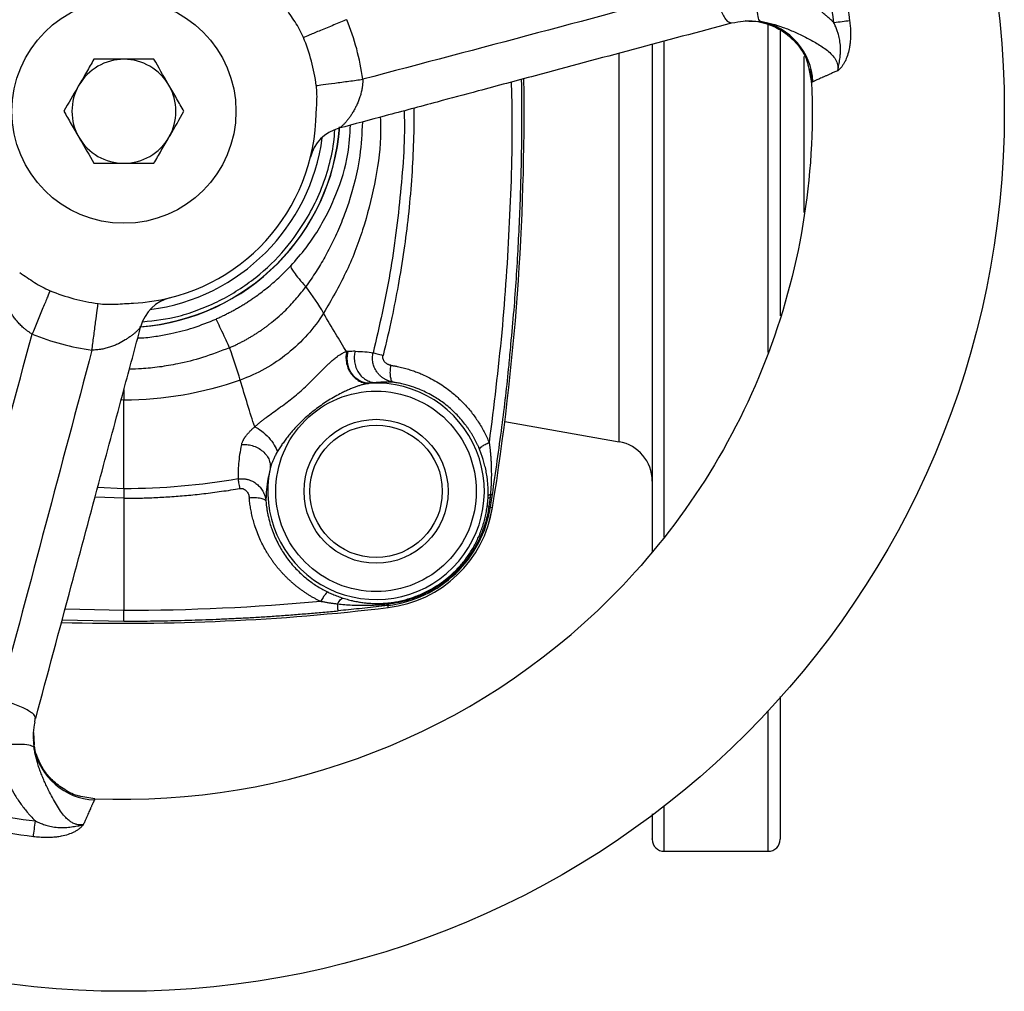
# Model space of a CAD drawing. Header units: millimetres. Extents: x 423 to 1697, y -6 to 958.
# Tile 3 of 54: x 831 to 954, y -6 to 116. Entities that reach past the tile are written whole.
import ezdxf

# ---------------------------------------------------------------- set-up
doc = ezdxf.new("R2010")
doc.units = ezdxf.units.MM

msp = doc.modelspace()

# ---------------------------------------------------------------- linework, layer by layer
at = {"color": 7, "linetype": 'Continuous', "lineweight": 25}
for p, q in [((920.09, 115.3), (920.33, 115.18)), ((920.11, 115.21), (920.78, 115.29)), ((929.44, 104.17), (929.44, 111.03)), ((930, 109.47), (930.36, 107.79)), ((892.03, 65.39), (906.31, 62.87)), ((844.44, 55.8), (844.44, 41.76)), ((890.06, 52.87), (890.5, 54.66)), ((890.23, 54.7), (890.5, 54.66)), ((877.47, 42.14), (877.44, 42.4)), ((833.42, 28.28), (833.31, 28.51)), ((833.31, 27.82), (833.39, 28.5)), ((840.82, 18.24), (839.04, 18.54)), ((911.94, 11.67), (924.94, 11.67))]:
    msp.add_line(p, q, dxfattribs=at)
at = {"color": 8, "linetype": 'Continuous', "lineweight": 25}
for p, q in [((923.66, 115.37), (922.07, 115.46)), ((922.65, 115.44), (924, 115.38)), ((924.94, 74.01), (924.94, 115.05)), ((911.94, 50.94), (911.94, 112.94)), ((906.31, 62.87), (906.31, 111.44)), ((844.44, 69.39), (844.44, 68.06)), ((844.44, 68.06), (844.09, 68.09)), ((862.7, 59.47), (862.5, 58.53)), ((844.44, 56.99), (841.15, 57.13)), ((844.44, 55.8), (840.83, 55.94)), ((844.44, 41.76), (837.08, 41.93)), ((836.73, 40.62), (844.44, 40.44)), ((924.94, 11.67), (924.94, 29.2)), ((833.15, 26.54), (833.23, 24.99)), ((833.22, 24.6), (833.18, 25.61)), ((911.94, 11.67), (911.94, 17.31))]:
    msp.add_line(p, q, dxfattribs=at)
at = {"color": 7, "linetype": 'Continuous', "lineweight": 25}
for centre, radius in [((844.44, 104.17), 110), ((844.44, 104.17), 14), ((875.94, 56.67), 9), ((875.94, 56.67), 8.28)]:
    msp.add_circle(centre, radius, dxfattribs=at)
for centre, radius, start, end in [((922.5, 107.5), 8.03, 2.6068, 79.218), ((844.44, 104.17), 24.25, 7.6373, 22.3629), ((844.44, 104.17), 6.5, 90, 150), ((844.44, 104.17), 6.5, 30, 90), ((844.44, 104.17), 6.5, 150, 210), ((844.44, 104.17), 6.5, 330, 30), ((581.44, 104.17), 313, 350.8988, 0.7384), ((844.44, 104.17), 24, 272.8627, 357.1381), ((844.44, 104.17), 27, 274.1289, 355.8984), ((844.44, 104.17), 6.5, 210, 270), ((844.44, 104.17), 6.5, 270, 330), ((844.44, 104.17), 25, 277.4787, 352.5213), ((872.59, 97.22), 5, 105.0001, 166.1343), ((844.44, 104.17), 24.25, 247.6368, 262.3634), ((851.39, 76.01), 5, 103.8657, 164.9999), ((875.94, 56.67), 13.53, 168.0683, 93.296), ((905.44, 57.95), 5, 0, 80), ((875.69, 57.03), 15, 276.8237, 350.8988), ((844.44, 104.17), 86, 267.5882, 315), ((844.44, 318.17), 278, 268.3991, 276.8237), ((841.11, 26.11), 8.03, 190.7838, 267.3932), ((911.94, 13.17), 1.5, 180, 270), ((924.94, 13.17), 1.5, 270, 0)]:
    msp.add_arc(centre, radius, start, end, dxfattribs=at)
at = {"color": 8, "linetype": 'Continuous', "lineweight": 25}
msp.add_arc((844.44, 104.17), 27.03, 274.461, 355.8804, dxfattribs=at)
at = {"color": 7, "linetype": 'Continuous', "lineweight": 25}
for points, knots in [([(928.62, 139.71), (930.25, 135.85), (931.62, 131.87), (933.79, 123.77), (934.59, 119.64), (935.11, 115.48)], [0, 0, 0, 0, 0.5, 0.5, 1, 1, 1, 1]), ([(933.15, 115.23), (932.64, 119.31), (931.85, 123.34), (929.73, 131.27), (928.39, 135.16), (926.8, 138.94)], [0, 0, 0, 0, 0.5, 0.5, 1, 1, 1, 1]), ([(917.95, 119.78), (910.67, 117.84), (903.4, 115.9), (888.84, 112.02), (881.56, 110.09), (874.28, 108.17)], [0, 0, 0, 0, 0.5, 0.5, 1, 1, 1, 1]), ([(924, 115.38), (923.9, 115.44), (923.8, 115.58), (923.66, 116.08), (923.6, 116.43), (923.55, 117.31), (923.56, 117.84), (923.63, 118.95), (923.69, 119.53), (923.77, 120.08)], [0, 0, 0, 0, 0.25, 0.25, 0.5, 0.5, 0.75, 0.75, 1, 1, 1, 1]), ([(933.15, 115.23), (933.06, 115.32), (932.89, 115.49), (932.65, 115.71), (932.45, 115.89), (932.29, 116.03), (932.02, 116.27), (931.63, 116.58), (930.91, 117.13), (929.99, 117.75), (928.99, 118.32), (928.14, 118.74), (927.45, 119.05), (926.74, 119.32), (926.01, 119.57), (925.28, 119.78), (924.53, 119.95), (924.02, 120.04), (923.77, 120.08)], [0, 0, 0, 0, 0.035453, 0.065668, 0.090662, 0.11044, 0.125005, 0.188836, 0.249999, 0.37781, 0.499943, 0.57053, 0.641414, 0.712588, 0.78405, 0.855796, 0.927795, 1, 1, 1, 1]), ([(866.87, 113.4), (866.58, 114.08), (866.22, 114.73), (865.42, 115.97), (865, 116.57), (864.6, 117.19)], [0, 0, 0, 0, 0.5, 0.5, 1, 1, 1, 1]), ([(872.28, 115.62), (871.79, 115.42), (871.24, 115.19), (870.12, 114.73), (869.54, 114.5), (868.5, 114.07), (868.03, 113.88), (867.3, 113.57), (867.03, 113.46), (866.87, 113.4)], [0, 0, 0, 0, 0.25, 0.25, 0.5, 0.5, 0.75, 0.75, 1, 1, 1, 1]), ([(920.33, 115.18), (912.16, 113), (901.61, 110.17), (889.36, 106.89), (883.12, 105.21), (877.32, 103.66), (873.23, 102.57), (871.3, 102.05)], [0, 0, 0, 0, 0.5, 0.645196, 0.75, 0.881871, 1, 1, 1, 1]), ([(920.78, 115.26), (921.24, 115.36), (921.86, 115.5), (922.48, 115.46), (922.65, 115.44)], [0, 0, 0, 0, 0.724343, 1, 1, 1, 1]), ([(922.66, 115.48), (922.67, 115.48), (922.96, 115.47), (923.77, 115.39), (925.14, 115.04), (926.84, 114.22), (928.54, 112.71), (929.73, 111.01), (929.94, 109.81), (930, 109.47)], [0, 0, 0, 0, 0.0063142, 0.1069098, 0.2462289, 0.4276998, 0.6494315, 0.9012221, 1, 1, 1, 1]), ([(924, 115.38), (924.94, 115.26), (925.88, 115), (927.28, 114.49), (927.74, 114.3), (928.68, 113.89), (929.15, 113.66), (930.08, 113.18), (930.56, 112.93), (931.48, 112.38), (931.93, 112.09), (932.75, 111.43), (933.11, 111.06), (933.46, 110.43), (933.55, 110.2), (933.64, 109.74), (933.65, 109.49), (933.62, 109.25)], [0, 0, 0, 0, 0.25, 0.25, 0.375, 0.375, 0.5, 0.5, 0.625, 0.625, 0.75, 0.75, 0.875, 0.875, 0.9375, 0.9375, 1, 1, 1, 1]), ([(933.62, 109.25), (933.63, 109.27), (933.64, 109.33), (933.67, 109.45), (933.72, 109.67), (933.77, 109.98), (933.83, 110.35), (933.89, 110.72), (933.93, 111.02), (933.95, 111.27), (933.98, 111.65), (933.99, 112.25), (933.89, 113.03), (933.74, 113.69), (933.56, 114.25), (933.37, 114.74), (933.22, 115.06), (933.15, 115.23)], [0, 0, 0, 0, 0.012065, 0.0298, 0.061436, 0.125502, 0.187566, 0.250156, 0.312647, 0.338468, 0.375176, 0.500107, 0.630149, 0.749974, 0.82708, 0.910398, 1, 1, 1, 1]), ([(935.11, 115.48), (935.13, 115.36), (935.16, 115.12), (935.19, 114.77), (935.21, 114.43), (935.22, 114.1), (935.22, 113.77), (935.22, 113.46), (935.2, 113.15), (935.18, 112.85), (935.15, 112.56), (935.11, 112.27), (935.02, 111.79), (934.86, 111.15), (934.6, 110.51), (934.34, 110.05), (934.15, 109.77), (933.96, 109.56), (933.8, 109.39), (933.68, 109.3), (933.62, 109.25)], [0, 0, 0, 0, 0.0513183, 0.1013645, 0.1501664, 0.1977543, 0.2441616, 0.2894251, 0.3335847, 0.376684, 0.4187705, 0.4598955, 0.5001145, 0.630021, 0.7499262, 0.813764, 0.8749378, 0.9158449, 0.9574489, 1, 1, 1, 1]), ([(926.44, 114.35), (926.44, 113.68), (926.44, 110.31), (926.44, 106.9), (926.44, 104.17)], [0, 0, 0, 0, 0.198049, 1, 1, 1, 1]), ([(910.44, 112.54), (910.44, 111.99), (910.44, 108.97), (910.44, 105.92), (910.44, 103.42)], [0, 0, 0, 0, 0.180722, 1, 1, 1, 1]), ([(840.69, 110.67), (840.38, 110.14), (839.77, 109.08), (839.13, 107.97), (838.81, 107.42)], [0, 0, 0, 0, 0.495458, 1, 1, 1, 1]), ([(844.44, 110.67), (843.45, 110.67), (842.18, 110.67), (840.96, 110.67), (840.69, 110.67)], [0, 0, 0, 0, 0.7762867, 1, 1, 1, 1]), ([(848.19, 110.67), (847.25, 110.67), (846.02, 110.67), (844.75, 110.67), (844.44, 110.67)], [0, 0, 0, 0, 0.758149, 1, 1, 1, 1]), ([(850.07, 107.42), (850.02, 107.5), (849.39, 108.59), (848.77, 109.67), (848.19, 110.67)], [0, 0, 0, 0, 0.0702148, 1, 1, 1, 1]), ([(930.36, 107.79), (930.34, 108.34), (930.31, 108.92), (930.1, 109.46), (930.09, 109.5)], [0, 0, 0, 0, 0.935472, 1, 1, 1, 1]), ([(933.62, 109.25), (933.54, 109.21), (933.39, 109.15), (933.17, 109.05), (932.95, 108.96), (932.75, 108.87), (932.56, 108.78), (932.38, 108.7), (932.21, 108.62), (932.05, 108.55), (931.9, 108.48), (931.75, 108.42), (931.57, 108.34), (931.36, 108.24), (931.13, 108.14), (930.93, 108.05), (930.76, 107.97), (930.62, 107.91), (930.56, 107.88), (930.52, 107.86)], [0, 0, 0, 0, 0.049546, 0.098267, 0.146163, 0.193239, 0.239497, 0.284939, 0.329569, 0.373389, 0.416402, 0.45861, 0.500018, 0.586709, 0.672019, 0.755975, 0.838604, 0.919936, 1, 1, 1, 1]), ([(838.81, 107.42), (838.76, 107.34), (838.13, 106.24), (837.51, 105.17), (836.93, 104.17)], [0, 0, 0, 0, 0.070215, 1, 1, 1, 1]), ([(851.94, 104.17), (851.64, 104.7), (851.02, 105.76), (850.39, 106.86), (850.07, 107.42)], [0, 0, 0, 0, 0.495458, 1, 1, 1, 1]), ([(868.41, 102.97), (868.44, 103.71), (868.51, 104.44), (868.58, 105.92), (868.57, 106.65), (868.48, 107.39)], [0, 0, 0, 0, 0.5, 0.5, 1, 1, 1, 1]), ([(868.48, 107.39), (868.65, 107.42), (868.94, 107.45), (869.73, 107.56), (870.23, 107.63), (871.34, 107.78), (871.96, 107.86), (873.16, 108.02), (873.75, 108.1), (874.28, 108.17)], [0, 0, 0, 0, 0.25, 0.25, 0.5, 0.5, 0.75, 0.75, 1, 1, 1, 1]), ([(874.28, 108.17), (874.28, 108.11), (874.28, 108), (874.27, 107.83), (874.27, 107.66), (874.25, 107.49), (874.23, 107.31), (874.21, 107.13), (874.16, 106.83), (874.06, 106.39), (873.9, 105.86), (873.7, 105.34), (873.5, 104.88), (873.26, 104.43), (873.03, 104.01), (872.77, 103.62), (872.52, 103.26), (872.27, 102.95), (872.03, 102.66), (871.81, 102.43), (871.63, 102.26), (871.49, 102.15), (871.38, 102.08), (871.33, 102.06), (871.3, 102.05)], [0, 0, 0, 0, 0.0168939, 0.0340933, 0.0516113, 0.06946, 0.0876501, 0.1061915, 0.1250929, 0.184704, 0.2500587, 0.3089014, 0.3749983, 0.4306476, 0.4999331, 0.5624138, 0.6248976, 0.6920417, 0.7498477, 0.8157076, 0.8748666, 0.9189752, 0.9606585, 1, 1, 1, 1]), ([(892.79, 75.01), (892.92, 76.45), (893.31, 80.52), (893.73, 87.19), (894.06, 94.88), (894.19, 101.85), (894.15, 106.24), (894.13, 108.16)], [0, 0, 0, 0, 0.130741, 0.369795, 0.603796, 0.825645, 1, 1, 1, 1]), ([(930.36, 107.79), (930.61, 101.86), (930.25, 95.91), (928.3, 84.21), (926.72, 78.46), (922.41, 67.41), (919.69, 62.11), (913.2, 52.18), (909.44, 47.55), (905.25, 43.36)], [0, 0, 0, 0, 0.25, 0.25, 0.5, 0.5, 0.75, 0.75, 1, 1, 1, 1]), ([(930.52, 107.86), (930.51, 107.85), (930.47, 107.84), (930.43, 107.82), (930.4, 107.8), (930.38, 107.79), (930.36, 107.79), (930.36, 107.79), (930.36, 107.79)], [0, 0, 0, 0, 0.168236, 0.335817, 0.502762, 0.669093, 0.834832, 1, 1, 1, 1]), ([(836.93, 104.17), (837.24, 103.64), (837.85, 102.58), (838.49, 101.47), (838.81, 100.92)], [0, 0, 0, 0, 0.495458, 1, 1, 1, 1]), ([(850.07, 100.92), (850.11, 101), (850.75, 102.09), (851.37, 103.17), (851.94, 104.17)], [0, 0, 0, 0, 0.070215, 1, 1, 1, 1]), ([(910.44, 103.42), (910.44, 100.94), (910.44, 95.98), (910.44, 88.48), (910.44, 80.98), (910.44, 73.46), (910.44, 66.08), (910.44, 58.92), (910.44, 53.23), (910.44, 50.1), (910.44, 49.11)], [0, 0, 0, 0, 0.127327, 0.254659, 0.387844, 0.521038, 0.658438, 0.795847, 0.935455, 1, 1, 1, 1]), ([(926.44, 104.17), (926.44, 101.39), (926.44, 95.84), (926.44, 87.48), (926.44, 81.69), (926.44, 78.77), (926.44, 78.59)], [0, 0, 0, 0, 0.3209442, 0.6418987, 0.9778515, 1, 1, 1, 1]), ([(929.44, 91.51), (929.44, 93.29), (929.44, 97.45), (929.44, 101.72), (929.44, 104.17)], [0, 0, 0, 0, 0.426605, 1, 1, 1, 1]), ([(838.81, 100.92), (838.85, 100.84), (839.49, 99.74), (840.11, 98.67), (840.69, 97.67)], [0, 0, 0, 0, 0.070215, 1, 1, 1, 1]), ([(848.19, 97.67), (848.5, 98.2), (849.11, 99.26), (849.75, 100.36), (850.07, 100.92)], [0, 0, 0, 0, 0.495458, 1, 1, 1, 1]), ([(840.69, 97.67), (840.96, 97.67), (842.18, 97.67), (843.45, 97.67), (844.44, 97.67)], [0, 0, 0, 0, 0.2237133, 1, 1, 1, 1]), ([(844.44, 97.67), (844.75, 97.67), (846.02, 97.67), (847.25, 97.67), (848.19, 97.67)], [0, 0, 0, 0, 0.241851, 1, 1, 1, 1]), ([(831.42, 84.01), (832.03, 83.61), (832.64, 83.18), (833.88, 82.39), (834.52, 82.02), (835.21, 81.74)], [0, 0, 0, 0, 0.5, 0.5, 1, 1, 1, 1]), ([(855.95, 78.2), (856.1, 78.28), (856.42, 78.42), (856.89, 78.64), (857.36, 78.88), (857.82, 79.12), (858.28, 79.37), (858.74, 79.63), (859.19, 79.9), (859.64, 80.17), (860.08, 80.46), (860.52, 80.76), (861.08, 81.15), (861.75, 81.64), (862.51, 82.24), (863.24, 82.87), (863.95, 83.51), (864.64, 84.17), (865.07, 84.63), (865.29, 84.86)], [0, 0, 0, 0, 0.044895, 0.089884, 0.134968, 0.18015, 0.225432, 0.270815, 0.316301, 0.361893, 0.407591, 0.453399, 0.499316, 0.584104, 0.668339, 0.752035, 0.835202, 0.917853, 1, 1, 1, 1]), ([(865.29, 84.86), (865.27, 84.8), (865.29, 84.7), (865.42, 84.42), (865.54, 84.23), (865.86, 83.79), (866.07, 83.52), (866.56, 82.93), (866.85, 82.6), (867.16, 82.25)], [0, 0, 0, 0, 0.25, 0.25, 0.5, 0.5, 0.75, 0.75, 1, 1, 1, 1]), ([(832.98, 76.32), (832.93, 76.35), (832.84, 76.41), (832.69, 76.5), (832.55, 76.59), (832.41, 76.69), (832.26, 76.8), (832.12, 76.91), (831.88, 77.1), (831.55, 77.41), (831.17, 77.81), (830.82, 78.24), (830.53, 78.64), (830.25, 79.07), (830.01, 79.49), (829.8, 79.91), (829.61, 80.3), (829.46, 80.67), (829.34, 81.02), (829.25, 81.33), (829.19, 81.57), (829.16, 81.75), (829.16, 81.88), (829.17, 81.94), (829.17, 81.97)], [0, 0, 0, 0, 0.016907, 0.034115, 0.051638, 0.069488, 0.087674, 0.106207, 0.125095, 0.184757, 0.250109, 0.308822, 0.37507, 0.430546, 0.500011, 0.562488, 0.624962, 0.692071, 0.74989, 0.815833, 0.874893, 0.918441, 0.960129, 1, 1, 1, 1]), ([(835.21, 81.74), (835.14, 81.57), (835.03, 81.31), (834.73, 80.57), (834.54, 80.11), (834.11, 79.06), (833.87, 78.49), (833.41, 77.37), (833.19, 76.82), (832.98, 76.32)], [0, 0, 0, 0, 0.25, 0.25, 0.5, 0.5, 0.75, 0.75, 1, 1, 1, 1]), ([(857.63, 74.62), (857.77, 74.68), (858.07, 74.81), (858.51, 75.02), (858.93, 75.23), (859.35, 75.44), (859.75, 75.66), (860.14, 75.89), (860.53, 76.12), (860.9, 76.35), (861.26, 76.59), (861.61, 76.82), (861.95, 77.06), (862.28, 77.31), (862.6, 77.55), (863.12, 77.96), (863.81, 78.54), (864.64, 79.31), (865.38, 80.08), (866.04, 80.82), (866.64, 81.54), (866.99, 82.02), (867.16, 82.25)], [0, 0, 0, 0, 0.039464, 0.078384, 0.116749, 0.15455, 0.191779, 0.228428, 0.26449, 0.299959, 0.334829, 0.369095, 0.402751, 0.435793, 0.468217, 0.500021, 0.596697, 0.688059, 0.774068, 0.854715, 0.930015, 1, 1, 1, 1]), ([(840.44, 74.33), (840.51, 74.86), (840.59, 75.44), (840.75, 76.65), (840.83, 77.26), (840.98, 78.38), (841.05, 78.88), (841.15, 79.67), (841.19, 79.95), (841.22, 80.13)], [0, 0, 0, 0, 0.25, 0.25, 0.5, 0.5, 0.75, 0.75, 1, 1, 1, 1]), ([(841.22, 80.13), (841.95, 80.03), (842.69, 80.03), (844.16, 80.09), (844.9, 80.16), (845.64, 80.2)], [0, 0, 0, 0, 0.5, 0.5, 1, 1, 1, 1]), ([(857.63, 74.62), (857.39, 75.14), (857.17, 75.63), (856.77, 76.5), (856.59, 76.89), (856.29, 77.51), (856.18, 77.76), (856.01, 78.09), (855.96, 78.18), (855.95, 78.2)], [0, 0, 0, 0, 0.25, 0.25, 0.5, 0.5, 0.75, 0.75, 1, 1, 1, 1]), ([(821.21, 32.7), (823.16, 39.97), (825.12, 47.24), (829.04, 61.79), (831, 69.06), (832.98, 76.32)], [0, 0, 0, 0, 0.5, 0.5, 1, 1, 1, 1]), ([(833.42, 28.28), (834.9, 33.8), (837.6, 43.88), (841.27, 57.57), (844.17, 68.39), (845.85, 74.65), (846.56, 77.31)], [0, 0, 0, 0, 0.337699, 0.61693, 0.837695, 1, 1, 1, 1]), ([(846.56, 77.31), (846.55, 77.29), (846.55, 77.27), (846.52, 77.22), (846.49, 77.17), (846.46, 77.12), (846.41, 77.06), (846.32, 76.95), (846.17, 76.79), (845.94, 76.57), (845.66, 76.33), (845.34, 76.09), (844.99, 75.84), (844.48, 75.51), (843.9, 75.19), (843.27, 74.9), (842.75, 74.71), (842.22, 74.55), (841.74, 74.44), (841.34, 74.38), (841.04, 74.35), (840.73, 74.33), (840.53, 74.33), (840.44, 74.33)], [0, 0, 0, 0, 0.019375, 0.039328, 0.059873, 0.081021, 0.102782, 0.125163, 0.184313, 0.250159, 0.307944, 0.375083, 0.437559, 0.500036, 0.624899, 0.691027, 0.749858, 0.815271, 0.874893, 0.907766, 0.939537, 0.970261, 1, 1, 1, 1]), ([(840.44, 74.33), (838.52, 67.04), (836.58, 59.77), (832.71, 45.21), (830.77, 37.93), (828.82, 30.66)], [0, 0, 0, 0, 0.5, 0.5, 1, 1, 1, 1]), ([(860.78, 64.73), (860.83, 64.78), (860.95, 64.88), (861.12, 65.03), (861.29, 65.17), (861.45, 65.31), (861.62, 65.44), (861.78, 65.57), (861.93, 65.68), (862.08, 65.8), (862.45, 66.07), (863.02, 66.49), (863.84, 67.08), (864.63, 67.66), (865.43, 68.27), (866.19, 68.9), (866.93, 69.57), (867.65, 70.26), (868.35, 70.95), (869.06, 71.67), (869.63, 72.23), (870.1, 72.68), (870.48, 73.03), (870.82, 73.32), (871.14, 73.56), (871.39, 73.74), (871.65, 73.9), (871.88, 74.01), (872.09, 74.09), (872.21, 74.11), (872.27, 74.12)], [0, 0, 0, 0, 0.016422, 0.032196, 0.047328, 0.061823, 0.075688, 0.088933, 0.101564, 0.113585, 0.125003, 0.191355, 0.249926, 0.314754, 0.374851, 0.437119, 0.499787, 0.559895, 0.624727, 0.683468, 0.749689, 0.778114, 0.81223, 0.853295, 0.874791, 0.903108, 0.929807, 0.954889, 0.978314, 1, 1, 1, 1]), ([(872.27, 74.12), (872.22, 73.93), (872.19, 73.72), (872.18, 73.28), (872.19, 73.04), (872.27, 72.56), (872.34, 72.32), (872.53, 71.85), (872.65, 71.62), (872.94, 71.2), (873.11, 71.01), (873.46, 70.69), (873.66, 70.56), (874.04, 70.35), (874.24, 70.27), (874.62, 70.18), (874.81, 70.16), (874.98, 70.16)], [0, 0, 0, 0, 0.125, 0.125, 0.25, 0.25, 0.375, 0.375, 0.5, 0.5, 0.625, 0.625, 0.75, 0.75, 0.875, 0.875, 1, 1, 1, 1]), ([(872.47, 74.15), (872.43, 74.15), (872.37, 74.14), (872.3, 74.13), (872.27, 74.12)], [0, 0, 0, 0, 0.500344, 1, 1, 1, 1]), ([(875.16, 70.18), (874.98, 70.17), (874.79, 70.18), (874.39, 70.26), (874.19, 70.33), (873.78, 70.53), (873.59, 70.67), (873.22, 70.99), (873.05, 71.18), (872.77, 71.6), (872.65, 71.83), (872.47, 72.31), (872.41, 72.56), (872.34, 73.05), (872.34, 73.29), (872.37, 73.74), (872.41, 73.96), (872.47, 74.15)], [0, 0, 0, 0, 0.125, 0.125, 0.25, 0.25, 0.375, 0.375, 0.5, 0.5, 0.625, 0.625, 0.75, 0.75, 0.875, 0.875, 1, 1, 1, 1]), ([(873.34, 74.17), (873.28, 73.98), (873.24, 73.77), (873.21, 73.33), (873.22, 73.1), (873.28, 72.63), (873.33, 72.39), (873.5, 71.93), (873.62, 71.71), (873.89, 71.3), (874.05, 71.11), (874.4, 70.8), (874.59, 70.66), (874.97, 70.46), (875.17, 70.38), (875.56, 70.28), (875.76, 70.26), (875.94, 70.26)], [0, 0, 0, 0, 0.125, 0.125, 0.25, 0.25, 0.375, 0.375, 0.5, 0.5, 0.625, 0.625, 0.75, 0.75, 0.875, 0.875, 1, 1, 1, 1]), ([(873.34, 74.17), (873.78, 74.16), (874.18, 74.14), (874.92, 74.08), (875.26, 74.03), (875.58, 73.99)], [0, 0, 0, 0, 0.5, 0.5, 1, 1, 1, 1]), ([(878.1, 70.31), (878.04, 70.32), (877.92, 70.34), (877.75, 70.38), (877.58, 70.44), (877.42, 70.5), (877.27, 70.56), (877.12, 70.63), (876.98, 70.71), (876.85, 70.8), (876.72, 70.89), (876.6, 70.98), (876.49, 71.08), (876.38, 71.18), (876.28, 71.28), (876.19, 71.39), (876.11, 71.49), (875.93, 71.74), (875.71, 72.15), (875.56, 72.65), (875.5, 73.06), (875.49, 73.38), (875.52, 73.69), (875.56, 73.89), (875.58, 73.99)], [0, 0, 0, 0, 0.036123, 0.071571, 0.106357, 0.140492, 0.173984, 0.206833, 0.239042, 0.270613, 0.301552, 0.331863, 0.361538, 0.390573, 0.418967, 0.446723, 0.473846, 0.500334, 0.630029, 0.749973, 0.814191, 0.877294, 0.93924, 1, 1, 1, 1]), ([(875.58, 73.99), (875.67, 73.96), (875.85, 73.91), (876.29, 73.8), (876.56, 73.73), (876.82, 73.66)], [0, 0, 0, 0, 0.5, 0.5, 1, 1, 1, 1]), ([(877.79, 72.42), (877.76, 72.43), (877.68, 72.44), (877.58, 72.47), (877.48, 72.51), (877.35, 72.57), (877.19, 72.67), (877.03, 72.82), (876.9, 73), (876.83, 73.19), (876.79, 73.36), (876.79, 73.51), (876.81, 73.61), (876.82, 73.66)], [0, 0, 0, 0, 0.063579, 0.12627, 0.188435, 0.250442, 0.377269, 0.499978, 0.627712, 0.749774, 0.835409, 0.917818, 1, 1, 1, 1]), ([(878.1, 70.31), (878.02, 70.33), (877.95, 70.39), (877.83, 70.62), (877.78, 70.79), (877.73, 71.2), (877.72, 71.44), (877.73, 71.94), (877.76, 72.19), (877.79, 72.42)], [0, 0, 0, 0, 0.25, 0.25, 0.5, 0.5, 0.75, 0.75, 1, 1, 1, 1]), ([(877.79, 72.42), (877.93, 72.4), (878.19, 72.36), (878.58, 72.28), (878.95, 72.2), (879.31, 72.11), (879.66, 72.02), (879.98, 71.92), (880.3, 71.83), (880.6, 71.72), (880.88, 71.62), (881.15, 71.52), (881.41, 71.42), (881.9, 71.21), (882.61, 70.87), (883.51, 70.37), (884.35, 69.84), (885.08, 69.3), (885.73, 68.77), (886.3, 68.25), (886.85, 67.71), (887.36, 67.15), (887.85, 66.57), (888.3, 65.97), (888.72, 65.36), (889.1, 64.73), (889.46, 64.09), (889.78, 63.44), (889.97, 63), (890.07, 62.78)], [0, 0, 0, 0, 0.025373, 0.049921, 0.073645, 0.096544, 0.118619, 0.13987, 0.160296, 0.179897, 0.198672, 0.216621, 0.233743, 0.250038, 0.316191, 0.379916, 0.441203, 0.500048, 0.54803, 0.595508, 0.642482, 0.688953, 0.734916, 0.78037, 0.825315, 0.86975, 0.913677, 0.957097, 1, 1, 1, 1]), ([(874.98, 70.16), (874.93, 70.15), (874.82, 70.13), (874.66, 70.1), (874.49, 70.06), (874.31, 70.02), (874.12, 69.96), (873.93, 69.9), (873.73, 69.84), (873.52, 69.76), (873.31, 69.68), (873.08, 69.6), (872.86, 69.51), (872.62, 69.41), (872.38, 69.3), (872.14, 69.19), (871.88, 69.07), (871.45, 68.86), (870.82, 68.52), (870.03, 68.06), (869.26, 67.55), (868.26, 66.84), (867.08, 65.86), (866.06, 64.84), (865.37, 64.06), (864.96, 63.57), (864.58, 63.08), (864.23, 62.59), (863.91, 62.1), (863.71, 61.78), (863.61, 61.61)], [0, 0, 0, 0, 0.011767, 0.024035, 0.036808, 0.050094, 0.063895, 0.078214, 0.093053, 0.108413, 0.124294, 0.140698, 0.157624, 0.175073, 0.193043, 0.211536, 0.230551, 0.250089, 0.311332, 0.375093, 0.437307, 0.500095, 0.625416, 0.750009, 0.794487, 0.837806, 0.879996, 0.921081, 0.961079, 1, 1, 1, 1]), ([(875.16, 70.18), (875.13, 70.17), (875.07, 70.17), (875.01, 70.16), (874.98, 70.16)], [0, 0, 0, 0, 0.499998, 1, 1, 1, 1]), ([(875.94, 70.26), (875.88, 70.25), (875.75, 70.24), (875.56, 70.22), (875.36, 70.2), (875.23, 70.18), (875.16, 70.18)], [0, 0, 0, 0, 0.250017, 0.499995, 0.749976, 1, 1, 1, 1]), ([(878.1, 70.31), (878.03, 70.31), (877.91, 70.31), (877.72, 70.32), (877.53, 70.32), (877.33, 70.32), (877.07, 70.32), (876.75, 70.31), (876.36, 70.29), (876.08, 70.27), (875.94, 70.26)], [0, 0, 0, 0, 0.103521, 0.205272, 0.305263, 0.403504, 0.500007, 0.672932, 0.839566, 1, 1, 1, 1]), ([(888.87, 61.93), (888.82, 62.04), (888.73, 62.26), (888.58, 62.58), (888.42, 62.9), (888.25, 63.22), (888.08, 63.54), (887.89, 63.85), (887.7, 64.16), (887.49, 64.47), (887.27, 64.77), (886.78, 65.43), (885.91, 66.43), (884.61, 67.58), (883.12, 68.58), (881.89, 69.2), (880.76, 69.66), (879.98, 69.91), (879.19, 70.11), (878.62, 70.23), (878.26, 70.28), (878.1, 70.31)], [0, 0, 0, 0, 0.023952, 0.048112, 0.072481, 0.097061, 0.121852, 0.146858, 0.172077, 0.197513, 0.223166, 0.249038, 0.368979, 0.498718, 0.612473, 0.749099, 0.79063, 0.874509, 0.922556, 0.964384, 1, 1, 1, 1]), ([(875.94, 44.14), (872.61, 44.14), (869.43, 45.46), (864.73, 50.16), (863.41, 53.34), (863.41, 59.99), (864.73, 63.18), (869.43, 67.88), (872.61, 69.2), (875.94, 69.2)], [0, 0, 0, 0, 0.25, 0.25, 0.5, 0.5, 0.75, 0.75, 1, 1, 1, 1]), ([(875.94, 69.2), (879.26, 69.2), (882.45, 67.88), (887.15, 63.18), (888.47, 59.99), (888.47, 53.34), (887.15, 50.16), (882.45, 45.46), (879.26, 44.14), (875.94, 44.14)], [0, 0, 0, 0, 0.25, 0.25, 0.5, 0.5, 0.75, 0.75, 1, 1, 1, 1]), ([(844.44, 56.99), (844.44, 57.24), (844.44, 59.75), (844.44, 63.68), (844.44, 68.06)], [0.3496992, 0.3496992, 0.3496992, 0.3496992, 0.3962876, 0.7925752, 0.7925752, 0.7925752, 0.7925752]), ([(859.14, 62.51), (859.15, 62.55), (859.17, 62.63), (859.21, 62.75), (859.26, 62.87), (859.31, 62.98), (859.36, 63.08), (859.41, 63.17), (859.46, 63.26), (859.51, 63.34), (859.56, 63.41), (859.6, 63.47), (859.64, 63.53), (859.68, 63.58), (859.78, 63.71), (859.95, 63.92), (860.22, 64.21), (860.49, 64.48), (860.68, 64.64), (860.78, 64.73)], [0, 0, 0, 0, 0.059033, 0.114535, 0.166547, 0.215102, 0.260226, 0.301941, 0.340268, 0.375229, 0.406843, 0.435126, 0.460092, 0.481751, 0.500113, 0.637476, 0.766493, 0.887305, 1, 1, 1, 1]), ([(860.78, 64.73), (861.04, 64.62), (861.34, 64.44), (861.95, 63.98), (862.26, 63.69), (862.8, 63.08), (863.04, 62.76), (863.4, 62.15), (863.53, 61.86), (863.61, 61.61)], [0, 0, 0, 0, 0.25, 0.25, 0.5, 0.5, 0.75, 0.75, 1, 1, 1, 1]), ([(888.87, 61.93), (888.86, 61.97), (888.88, 62.01), (888.98, 62.13), (889.06, 62.2), (889.28, 62.36), (889.42, 62.44), (889.73, 62.61), (889.9, 62.7), (890.07, 62.78)], [0, 0, 0, 0, 0.25, 0.25, 0.5, 0.5, 0.75, 0.75, 1, 1, 1, 1]), ([(890.07, 62.78), (890.09, 62.64), (890.13, 62.36), (890.18, 61.92), (890.23, 61.47), (890.27, 61.01), (890.3, 60.53), (890.32, 60.04), (890.34, 59.41), (890.35, 58.67), (890.33, 57.83), (890.29, 57.04), (890.24, 56.54), (890.22, 56.29)], [0, 0, 0, 0, 0.064841, 0.131886, 0.201128, 0.272565, 0.346192, 0.422006, 0.500007, 0.637271, 0.76633, 0.887215, 1, 1, 1, 1]), ([(859.14, 62.51), (858.93, 61.65), (858.82, 60.86), (858.71, 59.42), (858.7, 58.78), (858.73, 58.21)], [0, 0, 0, 0, 0.5, 0.5, 1, 1, 1, 1]), ([(859.14, 62.51), (859.33, 62.53), (859.55, 62.53), (860, 62.49), (860.23, 62.44), (860.71, 62.31), (860.94, 62.21), (861.39, 61.98), (861.6, 61.83), (861.98, 61.51), (862.15, 61.33), (862.42, 60.95), (862.52, 60.76), (862.67, 60.36), (862.71, 60.17), (862.74, 59.8), (862.73, 59.63), (862.7, 59.47)], [0, 0, 0, 0, 0.125, 0.125, 0.25, 0.25, 0.375, 0.375, 0.5, 0.5, 0.625, 0.625, 0.75, 0.75, 0.875, 0.875, 1, 1, 1, 1]), ([(863.61, 61.61), (863.57, 61.54), (863.48, 61.39), (863.36, 61.17), (863.25, 60.96), (863.16, 60.75), (863.04, 60.5), (862.91, 60.19), (862.79, 59.82), (862.73, 59.58), (862.7, 59.47)], [0, 0, 0, 0, 0.110391, 0.215629, 0.315671, 0.410479, 0.500022, 0.674755, 0.84142, 1, 1, 1, 1]), ([(889.94, 56.1), (889.95, 56.19), (889.95, 56.36), (889.95, 56.63), (889.95, 56.93), (889.93, 57.25), (889.91, 57.57), (889.88, 57.93), (889.83, 58.42), (889.72, 59.07), (889.57, 59.79), (889.39, 60.45), (889.22, 61), (889.05, 61.48), (888.93, 61.78), (888.87, 61.93)], [0, 0, 0, 0, 0.041105, 0.0863775, 0.1358321, 0.1894793, 0.2473265, 0.3006936, 0.3719797, 0.4970506, 0.6327247, 0.7480556, 0.8369116, 0.9208674, 1, 1, 1, 1]), ([(858.73, 58.21), (858.78, 58.21), (858.9, 58.23), (859.07, 58.24), (859.24, 58.24), (859.42, 58.23), (859.6, 58.21), (859.78, 58.18), (860.09, 58.1), (860.54, 57.93), (860.97, 57.65), (861.27, 57.37), (861.46, 57.17), (861.64, 56.93), (861.8, 56.67), (861.94, 56.39), (862.05, 56.09), (862.14, 55.76), (862.17, 55.53), (862.18, 55.42)], [0, 0, 0, 0, 0.034129, 0.06882, 0.104036, 0.139767, 0.176043, 0.212861, 0.250168, 0.368379, 0.499858, 0.554907, 0.612056, 0.6713, 0.732678, 0.796204, 0.861904, 0.92982, 1, 1, 1, 1]), ([(858.94, 57.02), (858.9, 57.26), (858.85, 57.5), (858.78, 57.92), (858.75, 58.09), (858.73, 58.21)], [0, 0, 0, 0, 0.5, 0.5, 1, 1, 1, 1]), ([(862.5, 58.53), (862.46, 58.33), (862.3, 57.59), (862.21, 56.54), (862.19, 55.79), (862.18, 55.42)], [0, 0, 0, 0, 0.158515, 0.578781, 1, 1, 1, 1]), ([(844.44, 55.8), (844.74, 55.8), (845.35, 55.8), (846.28, 55.82), (847.23, 55.84), (848.19, 55.88), (849.18, 55.93), (850.19, 55.99), (851.22, 56.07), (852.26, 56.15), (853.33, 56.26), (854.42, 56.38), (855.52, 56.51), (856.64, 56.67), (857.79, 56.83), (858.55, 56.96), (858.94, 57.02)], [0, 0, 0, 0, 0.0622386, 0.1258828, 0.1909338, 0.257393, 0.3252622, 0.3945434, 0.4652389, 0.5373516, 0.6108845, 0.6858415, 0.7622265, 0.8400443, 0.9193002, 1, 1, 1, 1]), ([(844.44, 56.99), (844.44, 56.9), (844.44, 56.74), (844.44, 56.32), (844.44, 56.06), (844.44, 55.8)], [0, 0, 0, 0, 0.5, 0.5, 1, 1, 1, 1]), ([(858.94, 57.02), (858.96, 57.03), (859.02, 57.04), (859.1, 57.04), (859.19, 57.03), (859.29, 57.01), (859.43, 56.95), (859.6, 56.85), (859.77, 56.7), (859.9, 56.51), (860, 56.31), (860.07, 56.09), (860.09, 55.94), (860.09, 55.87)], [0, 0, 0, 0, 0.041157, 0.08275, 0.12531, 0.187271, 0.250453, 0.37115, 0.500268, 0.622731, 0.749778, 0.87325, 1, 1, 1, 1]), ([(860.09, 55.87), (860.33, 55.89), (860.58, 55.9), (861.08, 55.88), (861.32, 55.85), (861.73, 55.76), (861.89, 55.7), (862.11, 55.57), (862.17, 55.49), (862.18, 55.42)], [0, 0, 0, 0, 0.25, 0.25, 0.5, 0.5, 0.75, 0.75, 1, 1, 1, 1]), ([(869.02, 42.89), (868.9, 42.95), (868.67, 43.07), (868.32, 43.25), (867.97, 43.45), (867.63, 43.65), (867.29, 43.87), (866.95, 44.09), (866.62, 44.33), (866.3, 44.57), (865.97, 44.82), (865.66, 45.08), (865.35, 45.35), (865.04, 45.63), (864.75, 45.92), (864.45, 46.22), (864.17, 46.52), (863.89, 46.84), (863.62, 47.16), (863.36, 47.49), (863.1, 47.83), (862.86, 48.18), (862.62, 48.53), (862.39, 48.9), (861.96, 49.61), (861.37, 50.78), (860.86, 52.11), (860.56, 53.17), (860.39, 53.88), (860.26, 54.56), (860.16, 55.22), (860.12, 55.66), (860.09, 55.87)], [0, 0, 0, 0, 0.023367, 0.046875, 0.070521, 0.094304, 0.11822, 0.142268, 0.166449, 0.190762, 0.21521, 0.239791, 0.264506, 0.289354, 0.314336, 0.339451, 0.364701, 0.390085, 0.415603, 0.441254, 0.467037, 0.492951, 0.518998, 0.545178, 0.571491, 0.67216, 0.785725, 0.831957, 0.876497, 0.919348, 0.960515, 1, 1, 1, 1]), ([(862.18, 55.42), (862.19, 55.32), (862.21, 55.09), (862.26, 54.69), (862.33, 54.21), (862.46, 53.53), (862.64, 52.77), (863.01, 51.6), (863.58, 50.27), (864.5, 48.72), (865.57, 47.32), (866.61, 46.29), (867.45, 45.6), (868.05, 45.16), (868.67, 44.75), (869.3, 44.39), (869.73, 44.17), (869.94, 44.06)], [0, 0, 0, 0, 0.0212534, 0.049173, 0.0837645, 0.125035, 0.1961064, 0.2500544, 0.3841655, 0.500013, 0.6293938, 0.7499506, 0.8015946, 0.8524116, 0.9024113, 0.9516038, 1, 1, 1, 1]), ([(889.82, 54.69), (889.83, 54.77), (889.86, 54.94), (889.88, 55.2), (889.91, 55.47), (889.92, 55.65), (889.93, 55.75)], [0, 0, 0, 0, 0.235811, 0.480909, 0.735559, 1, 1, 1, 1]), ([(889.93, 55.75), (889.93, 55.8), (889.94, 55.92), (889.94, 56.04), (889.94, 56.1)], [0, 0, 0, 0, 0.490967, 1, 1, 1, 1]), ([(890.18, 55.89), (890.16, 55.69), (890.11, 55.3), (890.06, 54.9), (890.03, 54.71)], [0, 0, 0, 0, 0.508452, 1, 1, 1, 1]), ([(890.22, 56.29), (890.21, 56.23), (890.2, 56.09), (890.19, 55.96), (890.18, 55.89)], [0, 0, 0, 0, 0.504974, 1, 1, 1, 1]), ([(890.22, 56.29), (890.24, 56.29), (890.29, 56.28), (890.34, 56.28), (890.38, 56.27), (890.41, 56.27), (890.44, 56.26), (890.45, 56.26), (890.47, 56.26), (890.47, 56.26), (890.48, 56.26), (890.48, 56.26)], [0, 0, 0, 0, 0.145058, 0.281642, 0.409638, 0.529019, 0.639833, 0.742182, 0.836209, 0.922085, 1, 1, 1, 1]), ([(890.03, 54.71), (890.01, 54.58), (889.97, 54.32), (889.89, 53.94), (889.81, 53.54), (889.68, 53.03), (889.46, 52.27), (889.1, 51.3), (888.43, 49.86), (887.39, 48.2), (885.83, 46.43), (884.02, 44.95), (882.47, 44.06), (881.36, 43.57), (880.75, 43.33), (880.12, 43.12), (879.48, 42.94), (878.81, 42.78), (878.13, 42.65), (877.67, 42.59), (877.43, 42.56)], [0, 0, 0, 0, 0.021168, 0.041999, 0.062491, 0.086224, 0.124988, 0.189562, 0.24997, 0.378885, 0.499796, 0.624853, 0.749742, 0.783745, 0.818336, 0.853511, 0.889269, 0.925605, 0.962516, 1, 1, 1, 1]), ([(877.44, 42.4), (879.01, 42.59), (880.56, 43.04), (883.43, 44.39), (884.75, 45.31), (887.04, 47.51), (888.01, 48.79), (889.48, 51.61), (889.98, 53.14), (890.23, 54.7)], [0, 0, 0, 0, 0.25, 0.25, 0.5, 0.5, 0.75, 0.75, 1, 1, 1, 1]), ([(877.45, 42.72), (877.57, 42.73), (877.81, 42.76), (878.17, 42.81), (878.53, 42.87), (878.88, 42.95), (879.23, 43.02), (879.58, 43.11), (879.92, 43.21), (880.26, 43.31), (880.6, 43.43), (880.93, 43.55), (881.26, 43.68), (881.58, 43.81), (882.14, 44.07), (882.93, 44.48), (883.91, 45.1), (884.84, 45.8), (885.59, 46.46), (886.18, 47.06), (886.63, 47.56), (887.06, 48.09), (887.46, 48.65), (887.85, 49.23), (888.2, 49.84), (888.53, 50.47), (888.83, 51.12), (889.1, 51.8), (889.34, 52.5), (889.54, 53.21), (889.7, 53.94), (889.78, 54.44), (889.82, 54.69)], [0, 0, 0, 0, 0.019634, 0.039203, 0.058707, 0.078145, 0.097519, 0.116828, 0.136072, 0.155251, 0.174366, 0.193416, 0.212402, 0.231324, 0.250181, 0.312473, 0.374917, 0.437515, 0.500273, 0.536265, 0.572664, 0.609469, 0.646681, 0.684302, 0.72233, 0.760768, 0.799615, 0.838871, 0.878538, 0.918614, 0.959102, 1, 1, 1, 1]), ([(869.94, 44.06), (869.91, 44.07), (869.87, 44.06), (869.75, 43.97), (869.67, 43.89), (869.51, 43.68), (869.41, 43.54), (869.22, 43.24), (869.12, 43.07), (869.02, 42.89)], [0, 0, 0, 0, 0.25, 0.25, 0.5, 0.5, 0.75, 0.75, 1, 1, 1, 1]), ([(869.94, 44.06), (870.04, 44.02), (870.23, 43.93), (870.53, 43.79), (870.83, 43.67), (871.16, 43.54), (871.49, 43.42), (871.72, 43.35), (871.83, 43.31)], [0, 0, 0, 0, 0.151515, 0.308994, 0.472514, 0.642146, 0.817956, 1, 1, 1, 1]), ([(871.13, 42.56), (871.26, 42.8), (871.39, 43.01), (871.64, 43.27), (871.75, 43.32), (871.83, 43.31)], [0, 0, 0, 0, 0.5, 0.5, 1, 1, 1, 1]), ([(871.83, 43.31), (871.94, 43.28), (872.15, 43.21), (872.49, 43.12), (872.86, 43.02), (873.32, 42.92), (873.86, 42.82), (874.4, 42.74), (874.87, 42.7), (875.26, 42.67), (875.61, 42.65), (875.83, 42.65), (875.94, 42.65)], [0, 0, 0, 0, 0.077287, 0.160611, 0.249985, 0.355616, 0.499996, 0.646311, 0.74999, 0.842224, 0.925549, 1, 1, 1, 1]), ([(871.13, 42.56), (870.99, 42.58), (870.71, 42.61), (870.28, 42.67), (869.86, 42.74), (869.44, 42.81), (869.16, 42.87), (869.02, 42.89)], [0, 0, 0, 0, 0.199957, 0.39997, 0.60001, 0.800037, 1, 1, 1, 1]), ([(876.65, 42.48), (876.54, 42.47), (876.32, 42.46), (875.98, 42.43), (875.62, 42.41), (875.17, 42.39), (874.58, 42.38), (873.81, 42.38), (872.96, 42.41), (872.04, 42.46), (871.43, 42.53), (871.13, 42.56)], [0, 0, 0, 0, 0.058987, 0.120295, 0.183948, 0.249968, 0.368363, 0.500015, 0.668023, 0.834697, 1, 1, 1, 1]), ([(871.2, 41.73), (871.2, 41.74), (871.2, 41.81), (871.17, 42.1), (871.15, 42.31), (871.13, 42.56)], [0, 0, 0, 0, 0.5, 0.5, 1, 1, 1, 1]), ([(876.66, 42.31), (876.19, 42.26), (875.25, 42.15), (873.86, 42), (872.52, 41.86), (871.64, 41.77), (871.2, 41.73)], [0, 0, 0, 0, 0.262486, 0.516648, 0.762486, 1, 1, 1, 1]), ([(875.94, 42.65), (876.01, 42.65), (876.15, 42.64), (876.36, 42.65), (876.56, 42.65), (876.69, 42.66), (876.75, 42.66)], [0, 0, 0, 0, 0.265837, 0.52101, 0.765673, 1, 1, 1, 1]), ([(877.43, 42.56), (877.31, 42.55), (877.04, 42.52), (876.78, 42.49), (876.65, 42.48)], [0, 0, 0, 0, 0.494511, 1, 1, 1, 1]), ([(877.44, 42.4), (877.31, 42.39), (877.05, 42.36), (876.79, 42.33), (876.66, 42.31)], [0, 0, 0, 0, 0.5048659, 1, 1, 1, 1]), ([(876.75, 42.66), (876.83, 42.67), (876.99, 42.68), (877.22, 42.7), (877.38, 42.71), (877.45, 42.72)], [0, 0, 0, 0, 0.34271, 0.675895, 1, 1, 1, 1]), ([(844.44, 40.44), (844.44, 40.45), (844.44, 40.48), (844.44, 40.61), (844.44, 40.7), (844.44, 40.94), (844.44, 41.09), (844.44, 41.41), (844.44, 41.58), (844.44, 41.76)], [0, 0, 0, 0, 0.25, 0.25, 0.5, 0.5, 0.75, 0.75, 1, 1, 1, 1]), ([(844.44, 40.44), (844.99, 40.44), (846.1, 40.44), (847.77, 40.46), (849.47, 40.48), (851.18, 40.52), (852.91, 40.57), (854.66, 40.63), (856.42, 40.7), (858.21, 40.78), (860.01, 40.87), (861.83, 40.98), (863.67, 41.1), (865.53, 41.24), (867.41, 41.39), (869.3, 41.55), (870.57, 41.67), (871.2, 41.73)], [0, 0, 0, 0, 0.061735, 0.124174, 0.187319, 0.251168, 0.315722, 0.38098, 0.446941, 0.513607, 0.580977, 0.649053, 0.717833, 0.787318, 0.857508, 0.928402, 1, 1, 1, 1]), ([(926.44, 31.02), (926.44, 29.99), (926.44, 27.1), (926.44, 23.24), (926.44, 19.44), (926.44, 16.56), (926.44, 14.59), (926.44, 13.39), (926.44, 13.24), (926.44, 13.17)], [0, 0, 0, 0, 0.088505, 0.248791, 0.406585, 0.561176, 0.711939, 0.855965, 1, 1, 1, 1]), ([(833.18, 25.61), (833.15, 25.9), (833.09, 26.63), (833.25, 27.37), (833.35, 27.82)], [0, 0, 0, 0, 0.387904, 1, 1, 1, 1]), ([(833.22, 24.6), (833.17, 24.71), (833.02, 24.81), (832.5, 24.96), (832.14, 25.01), (831.25, 25.05), (830.72, 25.04), (829.63, 24.97), (829.06, 24.91), (828.53, 24.84)], [0, 0, 0, 0, 0.25, 0.25, 0.5, 0.5, 0.75, 0.75, 1, 1, 1, 1]), ([(828.53, 24.84), (828.55, 24.71), (828.59, 24.46), (828.66, 24.08), (828.74, 23.7), (828.83, 23.33), (828.93, 22.96), (829.04, 22.59), (829.16, 22.23), (829.29, 21.87), (829.42, 21.51), (829.56, 21.16), (829.71, 20.81), (829.87, 20.46), (830.03, 20.12), (830.34, 19.51), (830.85, 18.62), (831.47, 17.7), (832.02, 16.97), (832.41, 16.5), (832.85, 15.99), (833.17, 15.67), (833.37, 15.46)], [0, 0, 0, 0, 0.036133, 0.072216, 0.108245, 0.144214, 0.180117, 0.215951, 0.251715, 0.287409, 0.323032, 0.358583, 0.394061, 0.429464, 0.464792, 0.500043, 0.621845, 0.749998, 0.810975, 0.874997, 0.91838, 1, 1, 1, 1]), ([(839.04, 18.54), (838.98, 18.55), (838.26, 18.66), (837.02, 19.33), (835.5, 20.46), (834.38, 21.84), (833.66, 23.24), (833.26, 24.53), (833.18, 25.27), (833.14, 25.61)], [0, 0, 0, 0, 0.018351, 0.215329, 0.40528, 0.581878, 0.741361, 0.882885, 1, 1, 1, 1]), ([(839.36, 14.98), (839.33, 14.98), (839.26, 14.97), (839.14, 14.97), (839.02, 14.97), (838.82, 14.98), (838.61, 15.01), (838.3, 15.1), (837.96, 15.25), (837.55, 15.53), (837.1, 15.95), (836.61, 16.55), (836.11, 17.32), (835.61, 18.17), (835.19, 18.97), (834.84, 19.68), (834.55, 20.29), (834.29, 20.91), (834.04, 21.52), (833.82, 22.13), (833.62, 22.75), (833.46, 23.36), (833.32, 23.98), (833.25, 24.4), (833.22, 24.6)], [0, 0, 0, 0, 0.007281, 0.0157137, 0.0252751, 0.0359505, 0.0599749, 0.0717474, 0.1074782, 0.1432186, 0.1849124, 0.2503699, 0.3294618, 0.413303, 0.500235, 0.5591635, 0.617422, 0.6748444, 0.731349, 0.7869008, 0.8415064, 0.8951956, 0.9480155, 1, 1, 1, 1]), ([(809.67, 21.81), (813.45, 20.21), (817.34, 18.88), (825.26, 16.76), (829.3, 15.97), (833.37, 15.46)], [0, 0, 0, 0, 0.5, 0.5, 1, 1, 1, 1]), ([(833.13, 13.49), (828.97, 14.01), (824.84, 14.82), (816.74, 16.99), (812.76, 18.35), (808.9, 19.99)], [0, 0, 0, 0, 0.5, 0.5, 1, 1, 1, 1]), ([(840.75, 18.08), (840.74, 18.07), (840.72, 18.03), (840.69, 17.97), (840.66, 17.89), (840.62, 17.81), (840.58, 17.72), (840.53, 17.62), (840.49, 17.52), (840.43, 17.4), (840.37, 17.27), (840.31, 17.13), (840.23, 16.96), (840.13, 16.73), (840.01, 16.45), (839.87, 16.14), (839.71, 15.79), (839.54, 15.4), (839.42, 15.13), (839.36, 14.98)], [0, 0, 0, 0, 0.043531, 0.087433, 0.131712, 0.176373, 0.221419, 0.266855, 0.312687, 0.358918, 0.405554, 0.452598, 0.500056, 0.576654, 0.655919, 0.737869, 0.822522, 0.909893, 1, 1, 1, 1]), ([(840.82, 18.24), (840.82, 18.24), (840.82, 18.24), (840.81, 18.23), (840.8, 18.21), (840.79, 18.18), (840.77, 18.14), (840.75, 18.1), (840.75, 18.08)], [0, 0, 0, 0, 0.164985, 0.330614, 0.496909, 0.66389, 0.83158, 1, 1, 1, 1]), ([(910.44, 16.37), (910.44, 16.35), (910.44, 15.58), (910.44, 14.6), (910.44, 13.54), (910.44, 13.11), (910.44, 13.21), (910.44, 13.22)], [0, 0, 0, 0, 0.008918, 0.316802, 0.624665, 0.932549, 1, 1, 1, 1]), ([(839.36, 14.98), (839.32, 14.94), (839.25, 14.85), (839.13, 14.72), (839, 14.6), (838.82, 14.45), (838.55, 14.26), (838.1, 14.01), (837.46, 13.75), (836.7, 13.55), (835.99, 13.44), (835.33, 13.39), (834.63, 13.38), (833.89, 13.41), (833.39, 13.46), (833.13, 13.49)], [0, 0, 0, 0, 0.033934, 0.062505, 0.093539, 0.125025, 0.186217, 0.250008, 0.369989, 0.49985, 0.589318, 0.683596, 0.783199, 0.888551, 1, 1, 1, 1]), ([(833.37, 15.46), (833.47, 15.41), (833.67, 15.32), (833.97, 15.2), (834.26, 15.09), (834.55, 14.99), (834.98, 14.86), (835.58, 14.71), (836.23, 14.64), (836.75, 14.62), (837.26, 14.64), (837.76, 14.7), (838.25, 14.78), (838.57, 14.82), (838.81, 14.87), (839, 14.9), (839.18, 14.95), (839.31, 14.97), (839.36, 14.98)], [0, 0, 0, 0, 0.0528539, 0.1042823, 0.1542919, 0.202899, 0.2501155, 0.3694, 0.5000491, 0.5625228, 0.6250038, 0.7500437, 0.8125626, 0.8750821, 0.9069539, 0.9376172, 0.9726866, 1, 1, 1, 1])]:
    msp.add_open_spline(points, degree=3, knots=knots, dxfattribs=at)
at = {"color": 8, "linetype": 'Continuous', "lineweight": 25}
for points, knots in [([(917.95, 119.78), (918.13, 119.18), (918.4, 118.24), (918.83, 117.14), (919.18, 116.39), (919.52, 115.81), (919.85, 115.36), (920.01, 115.32), (920.09, 115.3)], [0, 0, 0, 0, 0.27001, 0.415525, 0.56418, 0.712835, 0.858352, 1, 1, 1, 1]), ([(892.83, 107.82), (892.86, 106.6), (893.02, 100.77), (892.66, 90.33), (891.78, 76.51), (890.64, 67.36), (890.07, 62.78)], [0, 0, 0, 0, 0.080821, 0.387243, 0.693641, 1, 1, 1, 1]), ([(876.47, 103.43), (876.49, 102.6), (876.58, 99.79), (875.82, 95.05), (874.39, 89.36), (872.28, 83.92), (870.35, 80.6), (869.39, 78.94)], [0, 0, 0, 0, 0.096758, 0.325864, 0.553474, 0.778548, 1, 1, 1, 1]), ([(879.43, 104.23), (879.44, 104.21), (879.59, 100.81), (879.06, 94.01), (877.86, 83.91), (876.34, 77.3), (875.58, 73.99)], [0, 0, 0, 0, 0.001955, 0.334427, 0.667079, 1, 1, 1, 1]), ([(880.67, 104.56), (880.67, 104.43), (880.7, 102.88), (880.61, 99.87), (880.39, 95.5), (879.99, 91.13), (879.43, 86.74), (878.74, 82.52), (877.89, 78.13), (877.2, 75.24), (876.82, 73.66)], [0, 0, 0, 0, 0.012485, 0.148991, 0.28923, 0.433049, 0.570613, 0.714164, 0.84398, 1, 1, 1, 1]), ([(865.29, 84.86), (865.94, 85.6), (867.11, 86.92), (868.62, 89.13), (869.89, 91.35), (871.33, 94.58), (872.49, 98.27), (872.68, 101.24), (872.75, 102.44)], [0, 0, 0, 0, 0.152063, 0.272384, 0.412483, 0.544757, 0.816825, 1, 1, 1, 1]), ([(874.23, 102.83), (874.16, 101.42), (873.99, 97.97), (872.96, 93.97), (871.79, 90.66), (870.83, 88.41), (869.69, 86.18), (868.45, 84.08), (867.6, 82.88), (867.16, 82.25)], [0, 0, 0, 0, 0.191361, 0.46946, 0.555964, 0.668582, 0.801473, 0.89612, 1, 1, 1, 1]), ([(867.39, 90.92), (867.89, 91.87), (868.92, 93.8), (870, 96.96), (870.63, 99.67), (870.76, 101.33), (870.8, 101.84)], [0, 0, 0, 0, 0.279971, 0.568625, 0.865414, 1, 1, 1, 1]), ([(846.78, 77.85), (848.3, 78.03), (850.73, 78.31), (853.91, 79.38), (856.4, 80.47), (858.75, 81.81), (861.59, 83.84), (864.69, 86.77), (866.51, 89.56), (867.39, 90.92)], [0, 0, 0, 0, 0.180187, 0.287937, 0.395708, 0.501213, 0.606739, 0.809087, 1, 1, 1, 1]), ([(846.16, 75.83), (846.34, 75.84), (847.17, 75.87), (848.56, 76.05), (850.71, 76.44), (853.18, 77.08), (855.01, 77.82), (855.95, 78.2)], [0, 0, 0, 0, 0.0520059, 0.2472551, 0.4150857, 0.6997788, 1, 1, 1, 1]), ([(857.63, 74.62), (856.51, 74.18), (854.4, 73.36), (851.45, 72.62), (848.9, 72.19), (846.87, 71.97), (845.62, 71.95), (845.12, 71.94)], [0, 0, 0, 0, 0.2795795, 0.5264581, 0.7078265, 0.8833534, 1, 1, 1, 1]), ([(890.48, 56.26), (890.89, 59.08), (891.67, 64.46), (892.41, 70.71), (892.71, 74.15), (892.79, 75.01)], [0, 0, 0, 0, 0.452815, 0.86274, 1, 1, 1, 1]), ([(833.31, 28.51), (833.29, 28.59), (833.24, 28.76), (832.8, 29.08), (832.22, 29.42), (831.47, 29.77), (830.37, 30.21), (829.43, 30.48), (828.82, 30.66)], [0, 0, 0, 0, 0.141626, 0.287146, 0.435806, 0.584465, 0.729984, 1, 1, 1, 1])]:
    msp.add_open_spline(points, degree=3, knots=knots, dxfattribs=at)
at = {"color": 7, "linetype": 'Continuous', "lineweight": 25}
for points in [[(874.28, 108.17), (873.94, 110.73), (873.26, 113.24), (872.28, 115.62)], [(935.11, 115.48), (934.52, 115.4), (933.85, 115.32), (933.15, 115.23)], [(869.39, 78.94), (868.79, 79.99), (868.04, 81.1), (867.16, 82.25)], [(869.39, 78.94), (868.8, 78.01), (867.45, 76.2), (864.96, 73.82), (862.1, 71.89), (860.02, 70.95), (858.97, 70.58)], [(872.27, 74.12), (871.37, 75.54), (870.41, 77.16), (869.39, 78.94)], [(832.98, 76.32), (835.37, 75.34), (837.88, 74.67), (840.44, 74.33)], [(858.97, 70.58), (858.59, 71.86), (858.14, 73.21), (857.63, 74.62)], [(873.34, 74.17), (873.06, 74.17), (872.77, 74.16), (872.47, 74.15)], [(858.97, 70.58), (854.33, 68.93), (849.39, 68.06), (844.44, 68.06)], [(860.78, 64.73), (860.2, 66.48), (859.6, 68.44), (858.97, 70.58)], [(858.73, 58.21), (854.01, 57.41), (849.22, 56.99), (844.44, 56.99)], [(890.18, 55.89), (890.03, 55.85), (889.94, 55.8), (889.93, 55.75)], [(890.22, 56.29), (890.05, 56.24), (889.96, 56.17), (889.94, 56.1)], [(890.18, 55.89), (890.32, 55.87), (890.4, 55.86), (890.41, 55.86)], [(890.23, 54.7), (890.29, 55.09), (890.35, 55.47), (890.41, 55.86)], [(890.41, 55.86), (890.44, 55.99), (890.46, 56.13), (890.48, 56.26)], [(890.03, 54.71), (889.91, 54.71), (889.83, 54.7), (889.82, 54.69)], [(890.03, 54.71), (890.15, 54.7), (890.22, 54.7), (890.23, 54.7)], [(869.02, 42.89), (860.85, 42.14), (852.64, 41.76), (844.44, 41.76)], [(876.75, 42.66), (876.71, 42.65), (876.68, 42.59), (876.65, 42.48)], [(876.65, 42.48), (876.66, 42.38), (876.66, 42.32), (876.66, 42.31)], [(877.43, 42.56), (877.44, 42.66), (877.44, 42.71), (877.45, 42.72)], [(877.43, 42.56), (877.44, 42.47), (877.44, 42.41), (877.44, 42.4)], [(833.13, 13.49), (833.2, 14.09), (833.29, 14.76), (833.37, 15.46)]]:
    msp.add_open_spline(points, degree=3, dxfattribs=at)

doc.saveas('drawing.dxf')
